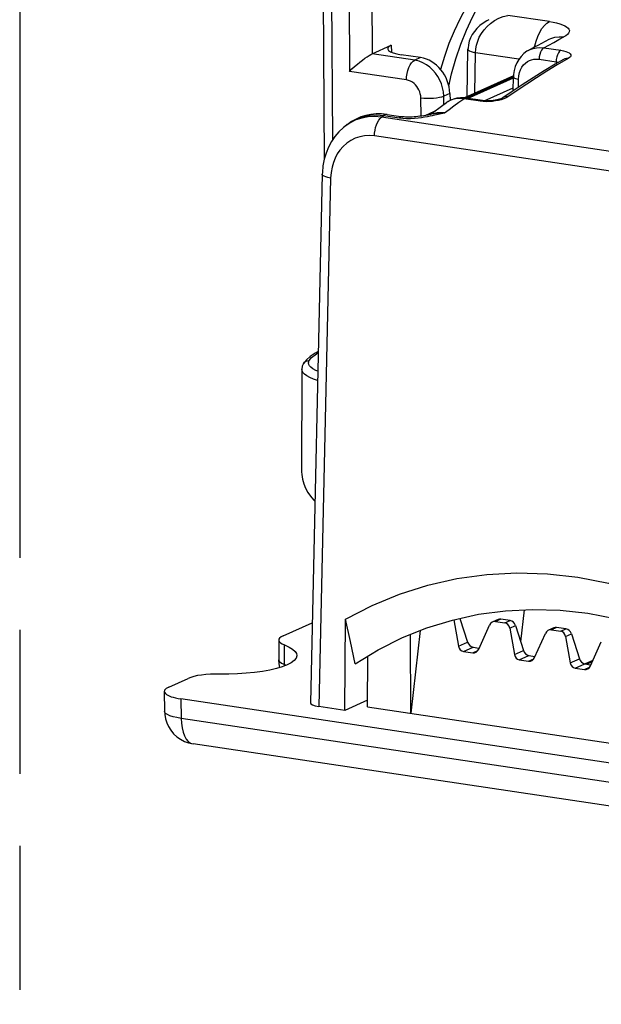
# Model space of a CAD drawing. Header units: millimetres. Extents: x 0 to 210, y 0 to 297.
# Tile 24 of 43: x 50 to 58, y 227 to 241. Entities that reach past the tile are written whole.
import ezdxf

# ---------------------------------------------------------------- set-up
doc = ezdxf.new("R2010")
doc.units = ezdxf.units.MM
doc.header["$LTSCALE"] = 19.36
doc.linetypes.add('PHANTOM', pattern=[0.8, 0.45, -0.05, 0.1, -0.05, 0.1, -0.05])
doc.layers.get('0').update_dxf_attribs({"linetype": 'CONTINUOUS'})
doc.layers.add('DEFAULT_3', color=7, linetype='PHANTOM')

msp = doc.modelspace()

# ---------------------------------------------------------------- linework, layer by layer
at = {"color": 7, "linetype": 'Continuous'}
for p, q in [((54.202338, 242.488412), (54.220414, 238.827015)), ((54.865249, 240.253293), (55.123607, 240.369112)), ((55.518408, 240.202537), (55.255365, 240.241844)), ((56.144878, 239.676641), (56.154921, 240.316856)), ((56.767937, 239.977418), (56.766156, 239.94229)), ((56.766823, 239.955452), (56.108385, 239.660282)), ((56.763669, 239.757703), (56.766156, 239.942295)), ((55.910854, 239.722321), (55.913765, 239.626061)), ((56.350811, 239.624664), (56.127347, 239.658056)), ((56.623117, 239.662142), (56.623021, 239.662076)), ((55.700847, 239.477588), (55.584406, 239.425389)), ((55.646291, 239.436943), (55.661284, 239.448195)), ((55.661284, 239.448195), (55.712649, 239.486356)), ((55.066564, 239.439577), (55.280445, 239.407617)), ((54.498607, 239.27747), (54.480369, 239.262694)), ((54.529188, 239.301339), (54.49888, 239.277683)), ((54.196077, 238.634896), (54.036852, 231.529953)), ((53.921414, 236.010886), (53.918516, 234.636219)), ((56.863902, 232.347347), (56.912827, 232.77914)), ((53.67018, 232.430229), (54.060954, 232.605408)), ((54.500102, 231.426775), (54.508402, 232.655377)), ((54.573899, 232.353429), (54.508402, 232.655377)), ((55.964016, 232.645627), (56.027193, 232.291215)), ((56.047332, 232.664397), (56.148835, 232.345745)), ((56.298352, 232.250696), (56.444197, 232.573874)), ((56.558443, 232.650208), (56.486675, 232.618035)), ((56.524822, 232.623439), (56.649497, 232.604809)), ((56.719864, 232.636354), (56.595189, 232.654984)), ((56.793494, 232.568383), (56.900175, 232.233473)), ((55.388419, 231.38866), (55.383181, 232.449695)), ((55.511389, 232.500947), (55.388272, 231.38868)), ((56.715356, 232.533355), (56.778534, 232.178943)), ((57.049692, 232.138423), (57.195538, 232.461602)), ((57.309783, 232.537935), (57.238016, 232.505763)), ((57.276162, 232.511167), (57.400837, 232.492537)), ((57.471205, 232.524082), (57.346529, 232.542712)), ((57.544834, 232.456111), (57.651516, 232.121201)), ((53.609892, 232.371739), (53.612125, 232.106556)), ((54.637393, 232.053388), (54.573899, 232.353429)), ((57.466697, 232.421083), (57.529874, 232.06667)), ((57.801033, 232.026151), (57.946878, 232.34933)), ((56.093053, 232.219761), (56.217728, 232.20113)), ((56.222464, 232.277774), (56.300652, 232.266091)), ((56.973805, 232.165502), (57.051993, 232.153818)), ((54.803852, 231.476009), (54.808433, 232.154026)), ((56.844393, 232.107488), (56.969068, 232.088858)), ((57.725145, 232.05323), (57.803333, 232.041546)), ((57.834354, 232.099986), (57.728826, 232.05268)), ((57.595733, 231.995216), (57.720409, 231.976586)), ((52.132157, 231.740752), (52.394133, 231.858193)), ((52.071875, 231.682168), (52.074993, 231.415984)), ((72.350001, 228.585129), (52.296902, 231.581648)), ((54.804441, 231.563206), (54.500102, 231.426775)), ((54.500102, 231.426775), (54.149347, 231.479188)), ((54.803852, 231.476009), (60.736124, 230.589554)), ((72.505435, 227.980592), (52.458458, 230.976197))]:
    msp.add_line(p, q, dxfattribs=at)
at = {"color": 9, "linetype": 'Continuous'}
for p, q in [((54.314845, 242.44194), (54.331385, 239.091506)), ((54.548638, 242.407004), (54.560437, 240.017115)), ((54.855967, 242.428318), (54.866702, 240.253945)), ((57.25005, 240.687258), (56.691866, 240.770667)), ((56.457803, 240.662821), (56.510104, 240.699967)), ((55.123607, 240.369112), (55.125339, 240.275683)), ((57.174234, 240.335262), (57.239849, 240.371596)), ((55.440034, 240.167403), (54.865249, 240.253293)), ((56.247587, 239.722684), (56.256155, 240.268869)), ((56.839208, 240.181744), (56.256155, 240.268869)), ((57.174234, 240.335262), (57.402447, 240.30116)), ((55.518408, 240.202537), (55.440034, 240.167403)), ((57.110602, 240.179962), (57.338815, 240.14586)), ((57.338815, 240.14586), (57.337861, 240.120025)), ((57.338815, 240.145859), (57.356246, 240.143076)), ((57.499952, 240.189065), (57.354614, 240.103837)), ((57.356246, 240.143076), (57.370916, 240.139326)), ((55.327544, 239.902487), (54.560437, 240.017115)), ((56.765722, 239.943262), (56.127709, 239.657248)), ((56.149561, 239.654737), (56.766005, 239.931081)), ((56.812157, 239.917564), (56.833667, 239.913641)), ((56.83218, 239.803254), (56.833667, 239.913641)), ((56.833667, 239.913641), (56.837421, 239.958626)), ((55.910854, 239.722321), (55.828178, 239.685258)), ((56.372324, 239.62222), (56.76421, 239.797898)), ((55.524969, 239.415805), (55.520899, 239.661093)), ((55.830056, 239.572089), (55.828178, 239.685258)), ((55.886326, 239.611015), (55.86323, 239.595994)), ((55.933658, 239.633552), (55.886326, 239.611015)), ((56.098112, 239.649537), (56.040968, 239.653426)), ((56.321576, 239.616145), (56.098112, 239.649537)), ((56.360901, 239.611845), (56.321576, 239.616145)), ((56.401291, 239.61007), (56.360901, 239.611845)), ((56.602613, 239.637025), (56.565159, 239.62716)), ((55.661153, 239.448097), (55.62872, 239.433558)), ((55.692422, 239.447965), (55.683142, 239.444302)), ((55.838439, 239.458438), (55.901955, 239.506113)), ((54.57124, 239.326553), (54.498881, 239.277684)), ((54.990917, 239.402144), (55.01945, 239.424357)), ((60.536017, 238.573544), (54.990917, 239.402144)), ((55.01945, 239.424357), (55.233331, 239.392397)), ((55.233331, 239.392397), (55.28008, 239.387355)), ((55.28008, 239.387355), (55.329055, 239.385075)), ((60.442863, 238.320529), (54.897762, 239.14913)), ((54.30853, 238.582271), (54.149347, 231.479188)), ((56.595189, 232.654984), (56.524822, 232.623439)), ((56.649497, 232.604809), (56.719864, 232.636354)), ((56.715356, 232.533355), (56.793494, 232.568383)), ((57.346529, 232.542712), (57.276162, 232.511167)), ((57.400837, 232.492537), (57.471205, 232.524082)), ((57.466697, 232.421083), (57.544834, 232.456111)), ((53.689145, 232.045172), (53.687648, 232.306544)), ((56.027193, 232.291215), (56.148835, 232.345745)), ((56.093053, 232.219761), (56.222464, 232.277774)), ((56.217728, 232.20113), (56.287051, 232.232207)), ((56.778534, 232.178943), (56.900175, 232.233473)), ((56.844393, 232.107488), (56.973805, 232.165502)), ((53.689708, 232.026885), (53.689145, 232.045172)), ((56.969068, 232.088858), (57.038391, 232.119935)), ((57.529874, 232.06667), (57.651516, 232.121201)), ((57.595733, 231.995216), (57.725145, 232.05323)), ((57.824428, 232.077993), (57.758178, 232.048294)), ((57.720409, 231.976586), (57.789732, 232.007662)), ((52.296902, 231.581648), (52.299963, 231.320391)), ((72.34694, 228.324786), (52.299963, 231.320391))]:
    msp.add_line(p, q, dxfattribs=at)
at = {"color": 7, "linetype": 'Continuous'}
for points in [[(56.807202, 241.548175), (56.741931, 241.516004), (56.632284, 241.448517), (56.522729, 241.363174), (56.415835, 241.260986), (56.313344, 241.143479), (56.21635, 241.012214), (56.126428, 240.870244), (56.043397, 240.718375), (55.967645, 240.558364), (55.89915, 240.391091), (55.838032, 240.217647), (55.786036, 240.044363)], [(56.436518, 240.712275), (56.407637, 240.697206), (56.358271, 240.666529), (56.313854, 240.63235), (56.274497, 240.595015), (56.24046, 240.555006), (56.211868, 240.512618), (56.18897, 240.468442), (56.171807, 240.422654), (56.160519, 240.375567), (56.155256, 240.327795), (56.154921, 240.316856)], [(56.96552, 240.298747), (57.002242, 240.319173), (57.050561, 240.345758), (57.098888, 240.372018), (57.147223, 240.397952), (57.195565, 240.42356), (57.243913, 240.448842)], [(54.560437, 240.017115), (54.59536, 240.050684), (54.631439, 240.08289), (54.667354, 240.113832), (54.702557, 240.142873), (54.736616, 240.169587), (54.768666, 240.193516), (54.79796, 240.214053), (54.824306, 240.231102), (54.847456, 240.244428), (54.866702, 240.253945)], [(56.965648, 240.298815), (56.946471, 240.287315), (56.905039, 240.256339), (56.868157, 240.219679), (56.836412, 240.17808), (56.810269, 240.1323), (56.790012, 240.083097), (56.775865, 240.031211), (56.767937, 239.977418)], [(57.437096, 240.177969), (57.326167, 240.113197), (57.178677, 240.024383), (57.031269, 239.932541), (56.883958, 239.83768), (56.73676, 239.739812), (56.623117, 239.662142)], [(57.437634, 240.178261), (57.437908, 240.178454), (57.437088, 240.177965)], [(55.712649, 239.486356), (55.76405, 239.524154), (55.815486, 239.561591), (55.863224, 239.59599)], [(56.127345, 239.658056), (56.103473, 239.660859), (56.055042, 239.661887), (56.007019, 239.656605), (55.960141, 239.644908), (55.915245, 239.626906), (55.873126, 239.602835), (55.863171, 239.595945)], [(56.623021, 239.662076), (56.621492, 239.661071), (56.615761, 239.657773), (56.606651, 239.653347), (56.594417, 239.648316), (56.579387, 239.643081), (56.561672, 239.637892), (56.541509, 239.632997), (56.518996, 239.628582), (56.494227, 239.624852), (56.467864, 239.622063), (56.440436, 239.620401), (56.413178, 239.620025), (56.387324, 239.620918), (56.363653, 239.622972), (56.350805, 239.624665)], [(55.066563, 239.439577), (54.990336, 239.446978), (54.919976, 239.446741), (54.850257, 239.439632), (54.781775, 239.425631), (54.715116, 239.404829), (54.650851, 239.377351), (54.589577, 239.343435), (54.528771, 239.301015)], [(55.709504, 239.449663), (55.670975, 239.441836), (55.642917, 239.436274), (55.615034, 239.430939), (55.587441, 239.425908), (55.560152, 239.421235), (55.533349, 239.417001), (55.506879, 239.413223), (55.480693, 239.409933), (55.454884, 239.407186), (55.429521, 239.405021), (55.404741, 239.403478), (55.380738, 239.402586), (55.357719, 239.402361), (55.335913, 239.402802), (55.315551, 239.403876), (55.296868, 239.405523), (55.280439, 239.407618)], [(54.480369, 239.262694), (54.420461, 239.206479), (54.366599, 239.143309), (54.319395, 239.073868), (54.279317, 238.998904), (54.246753, 238.919147), (54.222001, 238.835313), (54.205317, 238.748106), (54.19689, 238.658404), (54.196077, 238.63489)], [(54.142684, 236.252402), (54.100571, 236.230615), (54.033312, 236.185538), (53.981921, 236.139024), (53.944534, 236.090197)], [(53.944071, 236.089429), (53.92794, 236.053632), (53.921483, 236.015011), (53.921414, 236.010889)], [(53.918516, 234.636098), (53.919872, 234.599542), (53.928921, 234.536116), (53.946255, 234.473582), (53.971083, 234.413638), (54.002503, 234.357066), (54.039183, 234.305082), (54.080276, 234.257785), (54.097617, 234.241416)], [(54.508402, 232.655377), (54.864869, 232.838936), (55.233378, 232.990641), (55.614914, 233.110753), (56.006525, 233.198492), (56.4063, 233.253177), (56.812113, 233.274779), (57.22191, 233.262936), (57.63357, 233.21797), (58.044988, 233.139861), (58.454062, 233.029265)], [(55.273309, 232.405772), (55.600769, 232.536678), (55.945125, 232.642191), (56.298291, 232.718923), (56.658515, 232.766494), (57.024008, 232.784669), (57.392956, 232.773356), (57.763527, 232.732612), (58.133883, 232.66264), (58.502184, 232.563787), (58.866604, 232.436543)], [(53.67018, 232.430229), (53.642473, 232.41548), (53.623239, 232.40015), (53.612395, 232.384079), (53.609904, 232.371739)], [(53.609904, 232.371739), (53.610189, 232.367754), (53.617004, 232.351495), (53.63236, 232.335648), (53.655862, 232.320722), (53.687641, 232.306547)], [(53.687641, 232.306547), (53.749467, 232.279374), (53.797141, 232.250994), (53.830824, 232.221233), (53.850034, 232.190612), (53.854591, 232.165861)], [(54.637393, 232.053388), (54.945279, 232.241546), (55.273309, 232.405772)], [(53.854591, 232.165861), (53.854248, 232.159335), (53.843748, 232.128169), (53.818484, 232.097898), (53.778927, 232.068673), (53.724978, 232.040683), (53.658298, 232.014596), (53.580287, 231.991117), (53.491629, 231.970319), (53.392596, 231.952382), (53.285835, 231.937689), (53.173769, 231.926684), (53.057348, 231.919353), (52.938549, 231.915849), (52.753337, 231.916152)], [(53.625345, 232.004678), (53.616033, 232.051043), (53.612125, 232.106556)], [(52.753337, 231.916152), (52.691638, 231.913958), (52.631013, 231.909485), (52.573272, 231.902889), (52.519691, 231.894221), (52.471264, 231.883743), (52.429589, 231.871768), (52.394133, 231.858193)], [(52.074993, 231.415978), (52.077808, 231.370734), (52.087613, 231.315303), (52.104467, 231.260996), (52.128295, 231.20876), (52.158963, 231.159446), (52.196245, 231.113937), (52.23965, 231.073266), (52.288609, 231.038324), (52.34212, 231.010076), (52.399149, 230.989201), (52.458458, 230.976197)]]:
    msp.add_lwpolyline(points, dxfattribs=at)
at = {"color": 9, "linetype": 'Continuous'}
for points in [[(56.058942, 240.38312), (56.132887, 240.569771), (56.213784, 240.745168), (56.301513, 240.908974), (56.396081, 241.060567), (56.496499, 241.197599), (56.601994, 241.318362), (56.711294, 241.420841), (56.822992, 241.503392)], [(56.510104, 240.699967), (56.567189, 240.731094), (56.627928, 240.755032), (56.691981, 240.77065)], [(56.256202, 240.268862), (56.259699, 240.319962), (56.269339, 240.371983), (56.285144, 240.424097), (56.30723, 240.475824), (56.335782, 240.526598), (56.37056, 240.575365), (56.411285, 240.621001), (56.457803, 240.662821)], [(57.049993, 240.345446), (57.05274, 240.359638), (57.070827, 240.425501), (57.093324, 240.487235), (57.119689, 240.543351), (57.149287, 240.592495), (57.181403, 240.633484), (57.215263, 240.665327), (57.25005, 240.687258)], [(57.25005, 240.687258), (57.300567, 240.67862), (57.346541, 240.668569), (57.388219, 240.657028), (57.424857, 240.644196), (57.455904, 240.630179), (57.481031, 240.615161), (57.499769, 240.5993), (57.511992, 240.582776), (57.517414, 240.565758), (57.516055, 240.54844), (57.507768, 240.531012), (57.492762, 240.513683), (57.471219, 240.496776), (57.443078, 240.480169)], [(55.896975, 239.820334), (55.93519, 239.984187), (55.992844, 240.187346), (56.058942, 240.38312)], [(57.239849, 240.371596), (57.306528, 240.40788), (57.374272, 240.444081), (57.443078, 240.480169)], [(57.243913, 240.448842), (57.267056, 240.459669), (57.323056, 240.477087), (57.382215, 240.483977), (57.443078, 240.480169)], [(56.154921, 240.316855), (56.155351, 240.313132), (56.161813, 240.302687), (56.175792, 240.292671), (56.196752, 240.283467), (56.223887, 240.275428), (56.256155, 240.268869)], [(56.965624, 240.298806), (56.989925, 240.311031), (57.030299, 240.325983), (57.073747, 240.33555), (57.122142, 240.339126), (57.174234, 240.335262)], [(57.174234, 240.335262), (57.157813, 240.322097), (57.142633, 240.30188), (57.12962, 240.275848), (57.11957, 240.245594), (57.113099, 240.212966), (57.110602, 240.179962)], [(57.402447, 240.30116), (57.386026, 240.287995), (57.370845, 240.267778), (57.357832, 240.241746), (57.347783, 240.211491)], [(57.402447, 240.30116), (57.437631, 240.294674), (57.467902, 240.28669), (57.493548, 240.277055), (57.513705, 240.266194), (57.527617, 240.254433), (57.535255, 240.241903), (57.536333, 240.228693), (57.530855, 240.215244), (57.518716, 240.202099), (57.499952, 240.189065)], [(55.327544, 239.902487), (55.329955, 239.945561), (55.336525, 239.988805), (55.347008, 240.030586), (55.361007, 240.069324), (55.377993, 240.103554), (55.397323, 240.131984), (55.418267, 240.153539), (55.440034, 240.167403)], [(55.549627, 240.133431), (55.496304, 240.154427), (55.440034, 240.167403)], [(55.828178, 239.685258), (55.823999, 239.740469), (55.813827, 239.795082), (55.798015, 239.848154), (55.776833, 239.899234), (55.750534, 239.947802), (55.719429, 239.993232), (55.684055, 240.034696), (55.644112, 240.072264), (55.599086, 240.105647), (55.549627, 240.133431)], [(57.354614, 240.103837), (57.213499, 240.018203), (57.076613, 239.932424), (56.943953, 239.846741), (56.815517, 239.761384), (56.691304, 239.676589)], [(56.837421, 239.958626), (56.846468, 240.00053), (56.861269, 240.039854), (56.880437, 240.075099), (56.903118, 240.104801), (56.928172, 240.129355), (56.953944, 240.148355), (56.981124, 240.162742), (57.009532, 240.173511), (57.04013, 240.18009), (57.073933, 240.182211), (57.110602, 240.179962)], [(57.347783, 240.211491), (57.341312, 240.178864), (57.338815, 240.14586)], [(57.499952, 240.189065), (57.477625, 240.190051), (57.456296, 240.186239), (57.437096, 240.177969)], [(55.520899, 239.661093), (55.518819, 239.688945), (55.513905, 239.716086), (55.506088, 239.742657), (55.495575, 239.768237), (55.482497, 239.792555), (55.467017, 239.815301), (55.449408, 239.836112), (55.429474, 239.854868), (55.406968, 239.871588), (55.38231, 239.885487), (55.355878, 239.89569), (55.327544, 239.902487)], [(56.766156, 239.94229), (56.766446, 239.940092), (56.770761, 239.933853), (56.780087, 239.927868), (56.794065, 239.922368), (56.812157, 239.917564)], [(55.520899, 239.661093), (55.561059, 239.657442), (55.603997, 239.65576), (55.648066, 239.65611), (55.69157, 239.658479), (55.73284, 239.662776), (55.770291, 239.668837), (55.802482, 239.676428), (55.828178, 239.685258)], [(55.901955, 239.506113), (55.966406, 239.553872), (56.031791, 239.601688), (56.098112, 239.649537)], [(56.040968, 239.653426), (55.985918, 239.648024), (55.933658, 239.633552)], [(56.098112, 239.649537), (56.112276, 239.656785), (56.127345, 239.658056)], [(56.321576, 239.616145), (56.335739, 239.623393), (56.350805, 239.624665)], [(56.565159, 239.62716), (56.525979, 239.619514), (56.485268, 239.614065), (56.443268, 239.610869), (56.401291, 239.61007)], [(56.691304, 239.676589), (56.666256, 239.66188), (56.636883, 239.648732), (56.602613, 239.637025)], [(56.691304, 239.676589), (56.66907, 239.677639), (56.647983, 239.673986), (56.628825, 239.665765), (56.623117, 239.662142)], [(55.83843, 239.458432), (55.788938, 239.462217), (55.740008, 239.458735), (55.692422, 239.447965)], [(55.708255, 239.431807), (55.814519, 239.453638), (55.838439, 239.458438)], [(55.709533, 239.44967), (55.712967, 239.450359), (55.745705, 239.455642), (55.777578, 239.458598), (55.808529, 239.45946), (55.838425, 239.458429)], [(54.52919, 239.30134), (54.600019, 239.349024), (54.67447, 239.385507), (54.754903, 239.4121), (54.840079, 239.427829), (54.928575, 239.432023), (55.01945, 239.424357)], [(54.990917, 239.402144), (54.900236, 239.409791), (54.812168, 239.405643), (54.728128, 239.390259), (54.647919, 239.363986), (54.57124, 239.326553)], [(54.897762, 239.14913), (54.899697, 239.187387), (54.904937, 239.225924), (54.913326, 239.263588), (54.924612, 239.299254), (54.938459, 239.331854), (54.954452, 239.360414), (54.972114, 239.38408), (54.990917, 239.402144)], [(55.066563, 239.439577), (55.063133, 239.439962), (55.041404, 239.436821), (55.01945, 239.424357)], [(55.280439, 239.407618), (55.277014, 239.408002), (55.255285, 239.404861), (55.233331, 239.392397)], [(55.329055, 239.385075), (55.38138, 239.38579), (55.433685, 239.388771), (55.482965, 239.393592), (55.529244, 239.399588), (55.571283, 239.406015), (55.609873, 239.412708), (55.645215, 239.41926)], [(55.645215, 239.41926), (55.677845, 239.425672), (55.708255, 239.431807)], [(54.897762, 239.14913), (54.829233, 239.154567), (54.763234, 239.151389), (54.699661, 239.13952), (54.638824, 239.119191), (54.580492, 239.090309), (54.526177, 239.053784), (54.477048, 239.009754), (54.433903, 238.960441), (54.398361, 238.908368), (54.369128, 238.852764), (54.345356, 238.79455), (54.32733, 238.731182), (54.315055, 238.660143), (54.30853, 238.582271)], [(54.30853, 238.582271), (54.272692, 238.589606), (54.242554, 238.598487), (54.219271, 238.608573), (54.203739, 238.619477), (54.196555, 238.63078), (54.196077, 238.63489)], [(54.021346, 236.130226), (54.053083, 236.170124), (54.098352, 236.208791), (54.142334, 236.236777)], [(54.13392, 235.861327), (54.07961, 235.879488), (54.028232, 235.901221), (53.98711, 235.923819), (53.956692, 235.946494), (53.936249, 235.968844), (53.92489, 235.990401), (53.921414, 236.010886)], [(53.944359, 236.089909), (53.958487, 236.107335), (53.976898, 236.120398), (53.998338, 236.128205), (54.021346, 236.130226)], [(54.136716, 235.986072), (54.107788, 235.998443), (54.070539, 236.01886), (54.043283, 236.039355), (54.024765, 236.059584), (54.014607, 236.079064), (54.011414, 236.09754), (54.013469, 236.114542), (54.021346, 236.130226)], [(53.612125, 232.106556), (53.6124, 232.102893), (53.623096, 232.082464), (53.648976, 232.063042), (53.711411, 232.035375)], [(52.299963, 231.320391), (52.242535, 231.329705), (52.19157, 231.341291), (52.148385, 231.354932), (52.114387, 231.370259), (52.090602, 231.386822), (52.077553, 231.404242), (52.074993, 231.415978)], [(52.299963, 231.320391), (52.302733, 231.253636), (52.310975, 231.191008), (52.324486, 231.13405), (52.342934, 231.084164), (52.365863, 231.042578), (52.392711, 231.010316), (52.422815, 230.988173), (52.458458, 230.976197)]]:
    msp.add_lwpolyline(points, dxfattribs=at)
at = {"color": 7, "linetype": 'Continuous'}
for centre, major_axis, ratio, start_param, end_param in [((55.435434, 240.322534), (0.360058, 0.000009), 0.258780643, 2.618030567, 4.188655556), ((55.521353, 239.769191), (-0.192535, 0.406764), 0.833019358, -2.053778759, -0.509162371), ((56.513602, 232.531476), (0.004789, 0.092608), 0.848734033, -0.082116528, 1.139613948), ((56.595778, 232.568315), (-0.038507, 0.081353), 0.833019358, -0.509162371, -0.017211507), ((56.638277, 232.512846), (0.004789, 0.092608), 0.848734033, -1.303847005, -0.082116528), ((56.720453, 232.549685), (-0.038507, 0.081353), 0.833019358, -1.730892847, -0.509162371), ((57.264942, 232.419204), (0.004789, 0.092608), 0.848734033, -0.082116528, 1.139613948), ((57.347118, 232.456043), (-0.038507, 0.081353), 0.833019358, -0.509162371, -0.017211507), ((57.389618, 232.400574), (0.004789, 0.092608), 0.848734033, -1.303847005, -0.082116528), ((57.471794, 232.437413), (-0.038507, 0.081353), 0.833019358, -1.730892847, -0.509162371), ((56.221875, 232.364443), (-0.038507, 0.081353), 0.833019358, 1.410699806, 2.632430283), ((56.104272, 232.311724), (0.004789, 0.092608), 0.848734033, -4.445439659, -3.223709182), ((56.228948, 232.293093), (0.004789, 0.092608), 0.848734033, -3.223709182, -2.001978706), ((56.855613, 232.199451), (0.004789, 0.092608), 0.848734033, -4.445439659, -3.223709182), ((56.973215, 232.252171), (-0.038507, 0.081353), 0.833019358, 1.410699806, 2.632430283), ((56.980288, 232.180821), (0.004789, 0.092608), 0.848734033, -3.223709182, -2.001978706), ((57.606953, 232.087179), (0.004789, 0.092608), 0.848734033, -4.445439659, -3.223709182), ((57.724556, 232.139899), (-0.038507, 0.081353), 0.833019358, 1.410699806, 2.632430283), ((57.731628, 232.068549), (0.004789, 0.092608), 0.848734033, -3.223709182, -2.001978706), ((52.521902, 231.682513), (0.450029, -0.000009), 0.258807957, 2.618036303, 4.18883263), ((54.261901, 231.529618), (0.225053, 0.000004), 0.258759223, 3.135790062, 4.188643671)]:
    msp.add_ellipse(centre, major_axis=major_axis, ratio=ratio, start_param=start_param, end_param=end_param, dxfattribs=at)
at = {"layer": 'DEFAULT_3', "color": 7, "linetype": 'PHANTOM'}
msp.add_line((50.128636, 257.68), (50.128636, 207.68), dxfattribs=at)

doc.saveas('drawing.dxf')
